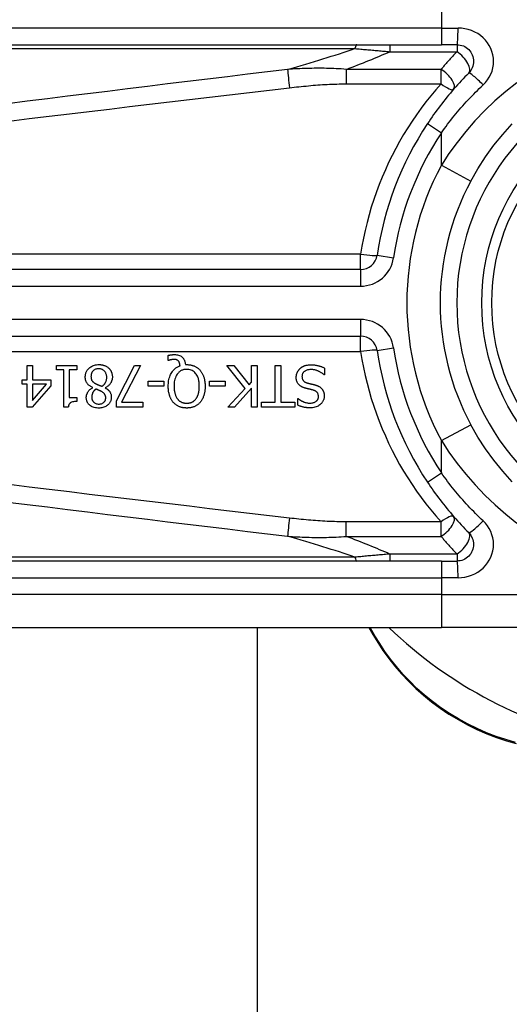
# Model space of a CAD drawing. Header units: inches. Extents: x 15 to 513, y 46 to 241.
# Tile 25 of 198: x 16.056 to 16.635, y 146.29 to 147.453. Entities that reach past the tile are written whole.
import ezdxf

# ---------------------------------------------------------------- set-up
doc = ezdxf.new("R2010")
doc.units = ezdxf.units.IN
doc.header["$MEASUREMENT"] = 0
doc.layers.add('Visible Edges(ANSI)', color=7, linetype='Continuous', lineweight=25)
doc.layers.add('Visible Tangent Edges(ANSI)', color=7, linetype='Continuous', lineweight=25)

msp = doc.modelspace()

# ---------------------------------------------------------------- linework, layer by layer
at = {"layer": 'Visible Edges(ANSI)'}
for p, q in [((15.9054, 147.4239), (16.5544, 147.4239)), ((16.5729, 147.4239), (16.5544, 147.4239)), ((16.4589, 147.1582), (15.8069, 147.1582)), ((15.8069, 147.0795), (16.4589, 147.0795)), ((16.2314, 147.0509), (16.2314, 147.0568)), ((16.2323, 147.0509), (16.2314, 147.0509)), ((16.0646, 147.0448), (16.071, 147.0448)), ((16.0646, 147.0279), (16.0646, 147.0448)), ((16.071, 147.0448), (16.071, 147.0279)), ((16.0995, 147.0398), (16.0995, 147.0448)), ((16.0995, 147.0448), (16.1235, 147.0448)), ((16.1082, 147.0398), (16.0995, 147.0398)), ((16.1082, 146.9954), (16.1082, 147.0398)), ((16.1145, 147.0398), (16.1145, 147.0068)), ((16.1235, 147.0398), (16.1145, 147.0398)), ((16.1235, 147.0448), (16.1235, 147.0398)), ((16.1703, 147.0029), (16.1916, 147.0448)), ((16.1986, 147.0448), (16.1761, 147.0013)), ((16.1916, 147.0448), (16.1986, 147.0448)), ((16.2518, 147.0458), (16.2533, 147.0458)), ((16.3223, 147.0175), (16.3007, 147.0448)), ((16.3007, 147.0448), (16.3092, 147.0448)), ((16.3092, 147.0448), (16.3272, 147.0219)), ((16.3301, 147.0448), (16.3366, 147.0448)), ((16.3301, 147.0251), (16.3301, 147.0448)), ((16.3366, 147.0448), (16.3366, 146.9956)), ((16.3581, 147.0014), (16.3581, 147.0448)), ((16.3581, 147.0448), (16.3647, 147.0448)), ((16.3647, 147.0448), (16.3647, 147.0014)), ((16.4163, 147.0418), (16.4163, 147.0336)), ((16.0588, 147.0226), (16.0588, 147.0279)), ((16.0588, 147.0279), (16.0646, 147.0279)), ((16.071, 147.0279), (16.0927, 147.0279)), ((16.0927, 147.0279), (16.0927, 147.0209)), ((16.2077, 147.0203), (16.2077, 147.0262)), ((16.2077, 147.0262), (16.2264, 147.0262)), ((16.2264, 147.0262), (16.2264, 147.0203)), ((16.2802, 147.0203), (16.2802, 147.0262)), ((16.2802, 147.0262), (16.2988, 147.0262)), ((16.2988, 147.0262), (16.2988, 147.0203)), ((16.4163, 147.0336), (16.4158, 147.0336)), ((16.0646, 147.0226), (16.0588, 147.0226)), ((16.0646, 146.9956), (16.0646, 147.0226)), ((16.0927, 147.0209), (16.0707, 146.9956)), ((16.071, 147.0226), (16.071, 147.0033)), ((16.071, 147.0033), (16.0875, 147.0226)), ((16.0875, 147.0226), (16.071, 147.0226)), ((16.1421, 147.0186), (16.1421, 147.0188)), ((16.1571, 147.0185), (16.1571, 147.0183)), ((16.2264, 147.0203), (16.2077, 147.0203)), ((16.2988, 147.0203), (16.2802, 147.0203)), ((16.3019, 146.9956), (16.3223, 147.0175)), ((16.3301, 147.0182), (16.3099, 146.9956)), ((16.3272, 147.0219), (16.3301, 147.0251)), ((16.3301, 146.9956), (16.3301, 147.0182)), ((16.1145, 147.0068), (16.1235, 147.0068)), ((16.1235, 147.0068), (16.1235, 147.0023)), ((16.1703, 146.9956), (16.1703, 147.0029)), ((16.3847, 146.9979), (16.3847, 147.0057)), ((16.3847, 147.0057), (16.3852, 147.0057)), ((16.0707, 146.9956), (16.0646, 146.9956)), ((16.1133, 146.9954), (16.1082, 146.9954)), ((16.2015, 146.9956), (16.1703, 146.9956)), ((16.1761, 147.0013), (16.2015, 147.0013)), ((16.2015, 147.0013), (16.2015, 146.9956)), ((16.3099, 146.9956), (16.3019, 146.9956)), ((16.3366, 146.9956), (16.3301, 146.9956)), ((16.3416, 146.9956), (16.3416, 147.0014)), ((16.3416, 147.0014), (16.3581, 147.0014)), ((16.3812, 146.9956), (16.3416, 146.9956)), ((16.3647, 147.0014), (16.3812, 147.0014)), ((16.3812, 147.0014), (16.3812, 146.9956)), ((16.5544, 146.8137), (15.9054, 146.8137)), ((16.5544, 146.8137), (16.5729, 146.8137)), ((15.9054, 146.735), (16.5544, 146.735)), ((16.3366, 146.735), (16.3366, 133.1738)), ((16.4688, 146.735), (16.4734, 146.727)), ((16.7917, 146.735), (16.5544, 146.735))]:
    msp.add_line(p, q, dxfattribs=at)
at = {"layer": 'Visible Edges(ANSI)', "flags": 128}
for points in [[(16.5729, 147.4239), (16.5748, 147.4238), (16.5767, 147.4235), (16.5786, 147.4231), (16.5804, 147.4224), (16.5821, 147.4216), (16.5838, 147.4206), (16.5853, 147.4195), (16.5868, 147.4182), (16.588, 147.4168), (16.5892, 147.4152), (16.5902, 147.4136), (16.591, 147.4118), (16.5917, 147.41), (16.5922, 147.4081), (16.5924, 147.4062), (16.5925, 147.4043), (16.5925, 147.4023), (16.5922, 147.4004), (16.5917, 147.3985), (16.591, 147.3967), (16.5902, 147.395), (16.5892, 147.3933), (16.5881, 147.3918), (16.5868, 147.3903)], [(16.5868, 147.3903), (16.5845, 147.3881), (16.5823, 147.3858), (16.5801, 147.3835), (16.5779, 147.3811), (16.5757, 147.3788), (16.5735, 147.3764), (16.5714, 147.374), (16.5693, 147.3716), (16.5671, 147.3692), (16.5651, 147.3667), (16.563, 147.3643), (16.5609, 147.3618), (16.5589, 147.3593), (16.5569, 147.3567), (16.5549, 147.3542), (16.5529, 147.3516), (16.551, 147.3491), (16.5491, 147.3465), (16.5472, 147.3439), (16.5453, 147.3413), (16.5434, 147.3386), (16.5416, 147.336), (16.5398, 147.3333), (16.538, 147.3307)], [(16.5891, 147.2628), (16.5974, 147.2774), (16.6065, 147.2914), (16.6164, 147.305), (16.6269, 147.3179), (16.6381, 147.3302)], [(16.2314, 147.0568), (16.2318, 147.0569), (16.2322, 147.057), (16.2326, 147.0571), (16.233, 147.0572), (16.2333, 147.0572), (16.2337, 147.0573), (16.234, 147.0573), (16.2344, 147.0574), (16.2347, 147.0574), (16.235, 147.0575), (16.2353, 147.0575), (16.2356, 147.0576), (16.2359, 147.0576), (16.2362, 147.0576), (16.2364, 147.0576), (16.2367, 147.0577), (16.237, 147.0577), (16.2373, 147.0577), (16.2376, 147.0577), (16.2379, 147.0577), (16.2382, 147.0577), (16.2385, 147.0577), (16.2388, 147.0577), (16.2391, 147.0577)], [(16.238, 147.052), (16.2378, 147.052), (16.2376, 147.052), (16.2375, 147.052), (16.2373, 147.052), (16.2371, 147.052), (16.2369, 147.052), (16.2368, 147.052), (16.2366, 147.0519), (16.2364, 147.0519), (16.2363, 147.0519), (16.2361, 147.0519), (16.2359, 147.0518), (16.2357, 147.0518), (16.2356, 147.0518), (16.2354, 147.0517), (16.2352, 147.0517), (16.2351, 147.0517), (16.2349, 147.0516), (16.2347, 147.0516), (16.2343, 147.0515), (16.2338, 147.0514), (16.2333, 147.0512), (16.2327, 147.0511), (16.2323, 147.0509)], [(16.2436, 147.05), (16.2435, 147.0502), (16.2433, 147.0504), (16.2432, 147.0505), (16.243, 147.0507), (16.2428, 147.0508), (16.2426, 147.051), (16.2424, 147.0511), (16.2422, 147.0512), (16.242, 147.0513), (16.2418, 147.0514), (16.2416, 147.0515), (16.2414, 147.0516), (16.2412, 147.0517), (16.2409, 147.0517), (16.2407, 147.0518), (16.2404, 147.0519), (16.2401, 147.0519), (16.2398, 147.0519), (16.2395, 147.052), (16.2392, 147.052), (16.2389, 147.052), (16.2386, 147.052), (16.2383, 147.052), (16.238, 147.052)], [(16.2391, 147.0577), (16.2402, 147.0577), (16.2414, 147.0576), (16.2425, 147.0574), (16.2437, 147.0571), (16.2448, 147.0567), (16.2458, 147.0562), (16.2466, 147.0557), (16.2474, 147.0552), (16.248, 147.0547), (16.2485, 147.0542), (16.2489, 147.0537), (16.2494, 147.0532), (16.2497, 147.0527), (16.2501, 147.0522), (16.2504, 147.0516), (16.2507, 147.051), (16.2509, 147.0504), (16.2511, 147.0497), (16.2513, 147.0491), (16.2515, 147.0484), (16.2516, 147.0478), (16.2517, 147.0471), (16.2518, 147.0465), (16.2518, 147.0458)], [(16.2455, 147.0444), (16.2455, 147.0446), (16.2455, 147.0448), (16.2454, 147.045), (16.2454, 147.0452), (16.2454, 147.0454), (16.2454, 147.0457), (16.2453, 147.0459), (16.2453, 147.0461), (16.2453, 147.0463), (16.2452, 147.0465), (16.2452, 147.0467), (16.2451, 147.0469), (16.2451, 147.0471), (16.245, 147.0473), (16.245, 147.0475), (16.2449, 147.0477), (16.2448, 147.0479), (16.2447, 147.0481), (16.2446, 147.0484), (16.2445, 147.0488), (16.2443, 147.0491), (16.2441, 147.0494), (16.2439, 147.0497), (16.2436, 147.05)], [(16.1334, 147.0311), (16.1334, 147.0319), (16.1335, 147.0328), (16.1336, 147.0336), (16.1337, 147.0345), (16.134, 147.0353), (16.1342, 147.0361), (16.1345, 147.0369), (16.1349, 147.0377), (16.1353, 147.0384), (16.1358, 147.0392), (16.1363, 147.0399), (16.1369, 147.0405), (16.1375, 147.0411), (16.1381, 147.0418), (16.1389, 147.0424), (16.1398, 147.0431), (16.1408, 147.0437), (16.1418, 147.0443), (16.143, 147.0448), (16.1443, 147.0452), (16.1455, 147.0455), (16.1468, 147.0457), (16.1481, 147.0459), (16.1494, 147.0459)], [(16.1493, 147.041), (16.1485, 147.041), (16.1478, 147.0409), (16.147, 147.0408), (16.1462, 147.0406), (16.1455, 147.0403), (16.1448, 147.04), (16.1442, 147.0397), (16.1436, 147.0393), (16.1431, 147.0389), (16.1427, 147.0386), (16.1423, 147.0382), (16.142, 147.0378), (16.1417, 147.0373), (16.1414, 147.0369), (16.1411, 147.0364), (16.1409, 147.0359), (16.1407, 147.0354), (16.1406, 147.0349), (16.1404, 147.0344), (16.1403, 147.0339), (16.1402, 147.0333), (16.1402, 147.0328), (16.1402, 147.0322), (16.1401, 147.0317)], [(16.1588, 147.0307), (16.1588, 147.0315), (16.1587, 147.0323), (16.1586, 147.033), (16.1584, 147.0338), (16.1582, 147.0346), (16.1579, 147.0353), (16.1576, 147.036), (16.1572, 147.0366), (16.1568, 147.0372), (16.1564, 147.0377), (16.156, 147.0382), (16.1556, 147.0386), (16.1552, 147.039), (16.1547, 147.0393), (16.1542, 147.0396), (16.1538, 147.0399), (16.1532, 147.0402), (16.1527, 147.0404), (16.1522, 147.0406), (16.1516, 147.0407), (16.151, 147.0409), (16.1505, 147.0409), (16.1499, 147.041), (16.1493, 147.041)], [(16.1494, 147.0459), (16.1498, 147.0459), (16.1503, 147.0459), (16.1507, 147.0459), (16.1512, 147.0458), (16.1516, 147.0458), (16.152, 147.0457), (16.1525, 147.0457), (16.1529, 147.0456), (16.1533, 147.0455), (16.1538, 147.0455), (16.1542, 147.0454), (16.1546, 147.0453), (16.155, 147.0451), (16.1554, 147.045), (16.1559, 147.0449), (16.1563, 147.0447), (16.1568, 147.0445), (16.1573, 147.0443), (16.158, 147.044), (16.1586, 147.0436), (16.1593, 147.0432), (16.16, 147.0427), (16.1606, 147.0422), (16.1612, 147.0417)], [(16.1612, 147.0417), (16.1615, 147.0414), (16.1618, 147.0411), (16.1621, 147.0408), (16.1623, 147.0405), (16.1626, 147.0401), (16.1628, 147.0398), (16.163, 147.0395), (16.1633, 147.0391), (16.1635, 147.0388), (16.1637, 147.0384), (16.1639, 147.0381), (16.164, 147.0377), (16.1642, 147.0373), (16.1644, 147.0369), (16.1646, 147.0364), (16.1647, 147.036), (16.1649, 147.0354), (16.165, 147.0349), (16.1651, 147.0343), (16.1652, 147.0337), (16.1653, 147.033), (16.1654, 147.0324), (16.1654, 147.0318), (16.1654, 147.0312)], [(16.2316, 147.0202), (16.2316, 147.0218), (16.2317, 147.0234), (16.2318, 147.025), (16.232, 147.0266), (16.2323, 147.0282), (16.2327, 147.0298), (16.2332, 147.0313), (16.2337, 147.0328), (16.2343, 147.0342), (16.235, 147.0355), (16.2357, 147.0366), (16.2364, 147.0377), (16.2371, 147.0386), (16.2377, 147.0393), (16.2384, 147.04), (16.2391, 147.0407), (16.2398, 147.0413), (16.2405, 147.0419), (16.2413, 147.0424), (16.2421, 147.0429), (16.2429, 147.0433), (16.2438, 147.0437), (16.2446, 147.0441), (16.2455, 147.0444)], [(16.2533, 147.0402), (16.2524, 147.0402), (16.2516, 147.0402), (16.2508, 147.04), (16.25, 147.0399), (16.2492, 147.0397), (16.2484, 147.0394), (16.2476, 147.0391), (16.2468, 147.0388), (16.2461, 147.0384), (16.2454, 147.0379), (16.2447, 147.0374), (16.2441, 147.0369), (16.2435, 147.0363), (16.2428, 147.0355), (16.2421, 147.0346), (16.2413, 147.0334), (16.2406, 147.032), (16.2399, 147.0304), (16.2394, 147.0288), (16.239, 147.0271), (16.2387, 147.0254), (16.2385, 147.0237), (16.2384, 147.0219), (16.2384, 147.0202)], [(16.2533, 147.0458), (16.2541, 147.0458), (16.2548, 147.0458), (16.2556, 147.0457), (16.2563, 147.0457), (16.257, 147.0456), (16.2577, 147.0455), (16.2585, 147.0453), (16.2592, 147.0452), (16.2599, 147.045), (16.2606, 147.0448), (16.2613, 147.0445), (16.262, 147.0443), (16.2627, 147.044), (16.2634, 147.0436), (16.264, 147.0433), (16.2647, 147.0429), (16.2653, 147.0425), (16.2659, 147.0421), (16.2665, 147.0417), (16.2671, 147.0412), (16.2676, 147.0407), (16.2682, 147.0402), (16.2687, 147.0397), (16.2692, 147.0391)], [(16.2682, 147.0202), (16.2682, 147.0212), (16.2682, 147.0223), (16.2681, 147.0233), (16.268, 147.0243), (16.2679, 147.0253), (16.2678, 147.0264), (16.2676, 147.0274), (16.2673, 147.0284), (16.2671, 147.0294), (16.2667, 147.0303), (16.2664, 147.0313), (16.2659, 147.0323), (16.2653, 147.0334), (16.2647, 147.0344), (16.2639, 147.0354), (16.263, 147.0364), (16.262, 147.0373), (16.2609, 147.0381), (16.2598, 147.0388), (16.2586, 147.0393), (16.2573, 147.0397), (16.256, 147.04), (16.2546, 147.0402), (16.2533, 147.0402)], [(16.2692, 147.0391), (16.2697, 147.0385), (16.2702, 147.0379), (16.2706, 147.0373), (16.271, 147.0366), (16.2714, 147.036), (16.2718, 147.0353), (16.2721, 147.0346), (16.2725, 147.0339), (16.2728, 147.0332), (16.2731, 147.0325), (16.2733, 147.0318), (16.2736, 147.031), (16.2738, 147.0302), (16.274, 147.0294), (16.2742, 147.0286), (16.2744, 147.0278), (16.2745, 147.0269), (16.2747, 147.026), (16.2748, 147.0251), (16.2749, 147.0242), (16.275, 147.0232), (16.275, 147.0223), (16.2751, 147.0212), (16.2751, 147.0202)], [(16.3828, 147.0307), (16.3828, 147.0312), (16.3829, 147.0317), (16.3829, 147.0322), (16.383, 147.0327), (16.383, 147.0332), (16.3831, 147.0336), (16.3832, 147.0341), (16.3833, 147.0346), (16.3835, 147.035), (16.3836, 147.0355), (16.3838, 147.036), (16.384, 147.0364), (16.3842, 147.0369), (16.3844, 147.0373), (16.3846, 147.0377), (16.3849, 147.0382), (16.3851, 147.0386), (16.3854, 147.039), (16.3857, 147.0394), (16.386, 147.0398), (16.3863, 147.0401), (16.3866, 147.0405), (16.3869, 147.0409), (16.3873, 147.0412)], [(16.3873, 147.0412), (16.3876, 147.0415), (16.3879, 147.0417), (16.3882, 147.042), (16.3885, 147.0422), (16.3888, 147.0424), (16.3892, 147.0427), (16.3895, 147.0429), (16.3898, 147.0431), (16.3902, 147.0433), (16.3905, 147.0435), (16.3909, 147.0437), (16.3912, 147.0439), (16.3916, 147.044), (16.3919, 147.0442), (16.3923, 147.0444), (16.3927, 147.0445), (16.3931, 147.0447), (16.3937, 147.0449), (16.3944, 147.0451), (16.3952, 147.0452), (16.3962, 147.0454), (16.3974, 147.0455), (16.3987, 147.0456), (16.4001, 147.0457)], [(16.4006, 147.04), (16.3997, 147.04), (16.3988, 147.0399), (16.3979, 147.0398), (16.397, 147.0397), (16.3961, 147.0395), (16.3953, 147.0393), (16.3945, 147.039), (16.3938, 147.0386), (16.3932, 147.0383), (16.3927, 147.0379), (16.3922, 147.0376), (16.3918, 147.0372), (16.3915, 147.0369), (16.3912, 147.0365), (16.3909, 147.0361), (16.3906, 147.0357), (16.3904, 147.0352), (16.3902, 147.0348), (16.39, 147.0343), (16.3899, 147.0338), (16.3898, 147.0333), (16.3897, 147.0328), (16.3897, 147.0323), (16.3896, 147.0318)], [(16.4001, 147.0457), (16.4008, 147.0457), (16.4015, 147.0456), (16.4022, 147.0456), (16.4029, 147.0456), (16.4036, 147.0455), (16.4044, 147.0455), (16.4051, 147.0454), (16.4058, 147.0453), (16.4065, 147.0452), (16.4072, 147.045), (16.4079, 147.0449), (16.4085, 147.0447), (16.4092, 147.0445), (16.4099, 147.0443), (16.4105, 147.0441), (16.4112, 147.0439), (16.4118, 147.0437), (16.4125, 147.0435), (16.4131, 147.0432), (16.4138, 147.0429), (16.4144, 147.0427), (16.415, 147.0424), (16.4157, 147.0421), (16.4163, 147.0418)], [(16.4158, 147.0336), (16.4153, 147.034), (16.4149, 147.0345), (16.4144, 147.0349), (16.4139, 147.0353), (16.4134, 147.0356), (16.4128, 147.036), (16.4123, 147.0363), (16.4118, 147.0367), (16.4112, 147.037), (16.4107, 147.0373), (16.4101, 147.0376), (16.4095, 147.0379), (16.409, 147.0381), (16.4084, 147.0384), (16.4077, 147.0386), (16.4071, 147.0388), (16.4064, 147.0391), (16.4056, 147.0393), (16.4049, 147.0395), (16.4041, 147.0397), (16.4032, 147.0398), (16.4024, 147.0399), (16.4015, 147.04), (16.4006, 147.04)], [(16.1421, 147.0188), (16.1414, 147.0191), (16.1407, 147.0195), (16.14, 147.0199), (16.1394, 147.0203), (16.1387, 147.0207), (16.1381, 147.0211), (16.1375, 147.0216), (16.1369, 147.0221), (16.1364, 147.0227), (16.1359, 147.0232), (16.1355, 147.0238), (16.1351, 147.0243), (16.1348, 147.0249), (16.1345, 147.0254), (16.1343, 147.026), (16.1341, 147.0265), (16.1339, 147.0271), (16.1337, 147.0276), (16.1336, 147.0282), (16.1335, 147.0288), (16.1335, 147.0293), (16.1334, 147.0299), (16.1334, 147.0305), (16.1334, 147.0311)], [(16.1401, 147.0317), (16.1402, 147.0312), (16.1402, 147.0306), (16.1402, 147.0301), (16.1403, 147.0296), (16.1404, 147.029), (16.1406, 147.0285), (16.1407, 147.028), (16.1409, 147.0276), (16.1412, 147.0272), (16.1414, 147.0268), (16.1416, 147.0265), (16.1419, 147.0262), (16.1421, 147.0259), (16.1424, 147.0256), (16.1427, 147.0254), (16.143, 147.0251), (16.1434, 147.0249), (16.1437, 147.0246), (16.1441, 147.0244), (16.1444, 147.0241), (16.1448, 147.0239), (16.1452, 147.0237), (16.1455, 147.0235), (16.1459, 147.0232)], [(16.1531, 147.0202), (16.1535, 147.0204), (16.1539, 147.0207), (16.1542, 147.0209), (16.1545, 147.0212), (16.1548, 147.0215), (16.1551, 147.0218), (16.1554, 147.0221), (16.1557, 147.0224), (16.156, 147.0227), (16.1563, 147.023), (16.1565, 147.0234), (16.1568, 147.0237), (16.157, 147.0241), (16.1573, 147.0246), (16.1575, 147.025), (16.1578, 147.0255), (16.158, 147.0261), (16.1582, 147.0267), (16.1584, 147.0274), (16.1585, 147.028), (16.1586, 147.0287), (16.1587, 147.0294), (16.1588, 147.03), (16.1588, 147.0307)], [(16.1654, 147.0312), (16.1654, 147.0306), (16.1654, 147.0301), (16.1653, 147.0296), (16.1653, 147.0291), (16.1652, 147.0285), (16.1651, 147.028), (16.1649, 147.0275), (16.1648, 147.027), (16.1646, 147.0265), (16.1644, 147.026), (16.1642, 147.0255), (16.1639, 147.0249), (16.1636, 147.0244), (16.1633, 147.0238), (16.1629, 147.0232), (16.1624, 147.0226), (16.1619, 147.022), (16.1613, 147.0214), (16.1607, 147.0208), (16.16, 147.0203), (16.1593, 147.0198), (16.1586, 147.0193), (16.1579, 147.0189), (16.1571, 147.0185)], [(16.3926, 147.0183), (16.3921, 147.0185), (16.3915, 147.0187), (16.391, 147.0189), (16.3905, 147.0191), (16.39, 147.0193), (16.3895, 147.0196), (16.389, 147.0198), (16.3885, 147.0201), (16.3881, 147.0204), (16.3876, 147.0207), (16.3872, 147.021), (16.3867, 147.0214), (16.3862, 147.0218), (16.3857, 147.0224), (16.3852, 147.023), (16.3847, 147.0237), (16.3843, 147.0244), (16.3839, 147.0253), (16.3835, 147.0262), (16.3833, 147.027), (16.3831, 147.028), (16.3829, 147.0289), (16.3828, 147.0298), (16.3828, 147.0307)], [(16.3896, 147.0318), (16.3897, 147.0312), (16.3897, 147.0305), (16.3898, 147.0299), (16.3899, 147.0293), (16.3901, 147.0287), (16.3904, 147.0282), (16.3906, 147.0277), (16.3909, 147.0273), (16.3912, 147.0269), (16.3914, 147.0266), (16.3917, 147.0264), (16.3919, 147.0261), (16.3922, 147.0259), (16.3925, 147.0257), (16.3928, 147.0255), (16.3931, 147.0253), (16.3934, 147.0252), (16.3937, 147.025), (16.394, 147.0248), (16.3944, 147.0247), (16.3947, 147.0246), (16.395, 147.0245), (16.3954, 147.0243), (16.3957, 147.0242)], [(16.1346, 147.007), (16.1346, 147.0074), (16.1346, 147.0079), (16.1347, 147.0083), (16.1347, 147.0088), (16.1348, 147.0092), (16.1349, 147.0096), (16.135, 147.0101), (16.1352, 147.0105), (16.1353, 147.0109), (16.1355, 147.0114), (16.1357, 147.0118), (16.1359, 147.0123), (16.1361, 147.0128), (16.1365, 147.0134), (16.1368, 147.014), (16.1372, 147.0146), (16.1377, 147.0152), (16.1382, 147.0158), (16.1388, 147.0163), (16.1394, 147.0168), (16.14, 147.0173), (16.1407, 147.0178), (16.1414, 147.0182), (16.1421, 147.0186)], [(16.146, 147.0169), (16.1457, 147.0167), (16.1455, 147.0165), (16.1453, 147.0164), (16.1451, 147.0162), (16.1449, 147.016), (16.1446, 147.0158), (16.1444, 147.0156), (16.1442, 147.0154), (16.144, 147.0152), (16.1438, 147.015), (16.1436, 147.0147), (16.1434, 147.0145), (16.1433, 147.0143), (16.1431, 147.0141), (16.1429, 147.0138), (16.1427, 147.0136), (16.1426, 147.0134), (16.1424, 147.013), (16.1421, 147.0124), (16.1418, 147.0116), (16.1415, 147.0106), (16.1412, 147.0094), (16.1411, 147.0082), (16.1411, 147.0071)], [(16.1459, 147.0232), (16.1461, 147.0232), (16.1462, 147.0231), (16.1464, 147.023), (16.1466, 147.0229), (16.1468, 147.0228), (16.1469, 147.0227), (16.1471, 147.0226), (16.1473, 147.0225), (16.1476, 147.0224), (16.1478, 147.0223), (16.148, 147.0222), (16.1483, 147.0221), (16.1486, 147.022), (16.1489, 147.0219), (16.1492, 147.0218), (16.1495, 147.0216), (16.1499, 147.0215), (16.1503, 147.0213), (16.1507, 147.0212), (16.1511, 147.021), (16.1516, 147.0208), (16.1521, 147.0206), (16.1526, 147.0204), (16.1531, 147.0202)], [(16.1529, 147.0138), (16.1528, 147.0139), (16.1526, 147.014), (16.1524, 147.0141), (16.1522, 147.0142), (16.152, 147.0143), (16.1518, 147.0144), (16.1515, 147.0146), (16.1513, 147.0147), (16.151, 147.0148), (16.1507, 147.015), (16.1504, 147.0151), (16.1501, 147.0152), (16.1498, 147.0154), (16.1495, 147.0155), (16.1491, 147.0157), (16.1488, 147.0158), (16.1484, 147.016), (16.1481, 147.0161), (16.1477, 147.0163), (16.1474, 147.0164), (16.147, 147.0165), (16.1467, 147.0167), (16.1463, 147.0168), (16.146, 147.0169)], [(16.1571, 147.0183), (16.1575, 147.0181), (16.1579, 147.0178), (16.1583, 147.0175), (16.1587, 147.0173), (16.1591, 147.017), (16.1595, 147.0167), (16.1599, 147.0164), (16.1603, 147.0161), (16.1606, 147.0157), (16.161, 147.0154), (16.1613, 147.0151), (16.1617, 147.0147), (16.162, 147.0143), (16.1623, 147.014), (16.1626, 147.0135), (16.1629, 147.013), (16.1632, 147.0125), (16.1634, 147.0119), (16.1637, 147.0112), (16.1639, 147.0105), (16.1641, 147.0097), (16.1642, 147.0089), (16.1642, 147.0082), (16.1642, 147.0074)], [(16.2375, 147.0012), (16.237, 147.0018), (16.2366, 147.0024), (16.2361, 147.0029), (16.2357, 147.0035), (16.2354, 147.0042), (16.235, 147.0048), (16.2347, 147.0054), (16.2344, 147.0061), (16.2341, 147.0067), (16.2338, 147.0074), (16.2335, 147.0081), (16.2333, 147.0088), (16.233, 147.0095), (16.2328, 147.0103), (16.2326, 147.0111), (16.2324, 147.0119), (16.2322, 147.0128), (16.232, 147.0137), (16.2319, 147.0147), (16.2318, 147.0157), (16.2317, 147.0168), (16.2316, 147.0179), (16.2316, 147.019), (16.2316, 147.0202)], [(16.2384, 147.0202), (16.2384, 147.0197), (16.2384, 147.0191), (16.2384, 147.0186), (16.2384, 147.018), (16.2385, 147.0174), (16.2385, 147.0169), (16.2386, 147.0163), (16.2386, 147.0158), (16.2387, 147.0152), (16.2388, 147.0147), (16.2389, 147.0141), (16.239, 147.0136), (16.2391, 147.013), (16.2392, 147.0125), (16.2393, 147.012), (16.2395, 147.0114), (16.2396, 147.0108), (16.2399, 147.0102), (16.2401, 147.0094), (16.2405, 147.0086), (16.2408, 147.0078), (16.2413, 147.007), (16.2418, 147.0061), (16.2424, 147.0053)], [(16.2642, 147.0053), (16.2645, 147.0057), (16.2648, 147.0061), (16.2651, 147.0065), (16.2653, 147.007), (16.2656, 147.0074), (16.2658, 147.0079), (16.266, 147.0083), (16.2662, 147.0088), (16.2664, 147.0092), (16.2666, 147.0097), (16.2668, 147.0102), (16.2669, 147.0107), (16.2671, 147.0112), (16.2672, 147.0118), (16.2674, 147.0124), (16.2676, 147.013), (16.2677, 147.0138), (16.2678, 147.0145), (16.2679, 147.0153), (16.268, 147.0162), (16.2681, 147.0171), (16.2682, 147.0181), (16.2682, 147.0191), (16.2682, 147.0202)], [(16.2751, 147.0202), (16.2751, 147.0194), (16.275, 147.0186), (16.275, 147.0178), (16.275, 147.017), (16.2749, 147.0162), (16.2748, 147.0154), (16.2747, 147.0146), (16.2746, 147.0138), (16.2745, 147.013), (16.2743, 147.0122), (16.2741, 147.0114), (16.2739, 147.0107), (16.2737, 147.0099), (16.2735, 147.0091), (16.2732, 147.0084), (16.2729, 147.0076), (16.2726, 147.0068), (16.2722, 147.006), (16.2718, 147.0052), (16.2714, 147.0044), (16.2709, 147.0036), (16.2703, 147.0028), (16.2698, 147.002), (16.2692, 147.0012)], [(16.4027, 147.0157), (16.4022, 147.0159), (16.4018, 147.016), (16.4013, 147.0161), (16.4009, 147.0162), (16.4004, 147.0163), (16.4, 147.0164), (16.3995, 147.0165), (16.3991, 147.0167), (16.3987, 147.0168), (16.3982, 147.0169), (16.3978, 147.017), (16.3974, 147.0171), (16.397, 147.0172), (16.3966, 147.0173), (16.3962, 147.0174), (16.3957, 147.0175), (16.3953, 147.0176), (16.3949, 147.0177), (16.3945, 147.0178), (16.3941, 147.0179), (16.3937, 147.018), (16.3934, 147.0181), (16.393, 147.0182), (16.3926, 147.0183)], [(16.3957, 147.0242), (16.3961, 147.0241), (16.3964, 147.024), (16.3967, 147.024), (16.3971, 147.0239), (16.3974, 147.0238), (16.3976, 147.0237), (16.3979, 147.0236), (16.3982, 147.0236), (16.3985, 147.0235), (16.3988, 147.0234), (16.3991, 147.0234), (16.3994, 147.0233), (16.3997, 147.0232), (16.4, 147.0231), (16.4003, 147.0231), (16.4007, 147.023), (16.401, 147.0229), (16.4015, 147.0228), (16.4019, 147.0227), (16.4024, 147.0226), (16.4029, 147.0224), (16.4034, 147.0223), (16.404, 147.0222), (16.4046, 147.022)], [(16.4091, 147.0081), (16.4091, 147.0087), (16.409, 147.0093), (16.4089, 147.0099), (16.4088, 147.0105), (16.4086, 147.011), (16.4084, 147.0116), (16.4082, 147.012), (16.4079, 147.0125), (16.4076, 147.0128), (16.4074, 147.0132), (16.4071, 147.0134), (16.4068, 147.0137), (16.4065, 147.0139), (16.4062, 147.0142), (16.4059, 147.0144), (16.4055, 147.0146), (16.4052, 147.0148), (16.4049, 147.015), (16.4045, 147.0151), (16.4042, 147.0153), (16.4038, 147.0154), (16.4034, 147.0155), (16.4031, 147.0156), (16.4027, 147.0157)], [(16.4046, 147.022), (16.4049, 147.0219), (16.4052, 147.0218), (16.4055, 147.0218), (16.4057, 147.0217), (16.406, 147.0216), (16.4063, 147.0215), (16.4066, 147.0214), (16.4069, 147.0213), (16.4072, 147.0212), (16.4074, 147.0211), (16.4077, 147.021), (16.408, 147.0209), (16.4083, 147.0207), (16.4085, 147.0206), (16.4088, 147.0205), (16.4091, 147.0204), (16.4094, 147.0202), (16.4097, 147.02), (16.4101, 147.0198), (16.4106, 147.0195), (16.4111, 147.0191), (16.4116, 147.0187), (16.4122, 147.0182), (16.4127, 147.0177)], [(16.4127, 147.0177), (16.4129, 147.0174), (16.4131, 147.0172), (16.4133, 147.017), (16.4135, 147.0167), (16.4137, 147.0165), (16.4138, 147.0163), (16.414, 147.016), (16.4142, 147.0158), (16.4143, 147.0155), (16.4144, 147.0152), (16.4146, 147.015), (16.4147, 147.0147), (16.4148, 147.0144), (16.415, 147.0142), (16.4151, 147.0139), (16.4152, 147.0136), (16.4153, 147.0132), (16.4154, 147.0128), (16.4156, 147.0123), (16.4157, 147.0117), (16.4158, 147.0111), (16.4159, 147.0104), (16.4159, 147.0096), (16.4159, 147.0088)], [(16.1494, 146.9945), (16.1481, 146.9945), (16.1467, 146.9946), (16.1454, 146.9948), (16.1441, 146.9951), (16.1429, 146.9955), (16.1417, 146.996), (16.1406, 146.9965), (16.1397, 146.9971), (16.139, 146.9977), (16.1384, 146.9982), (16.1378, 146.9987), (16.1374, 146.9992), (16.1369, 146.9998), (16.1365, 147.0003), (16.1362, 147.0009), (16.1358, 147.0015), (16.1355, 147.0022), (16.1353, 147.0028), (16.1351, 147.0035), (16.1349, 147.0042), (16.1348, 147.0049), (16.1347, 147.0056), (16.1346, 147.0063), (16.1346, 147.007)], [(16.1411, 147.0071), (16.1411, 147.0067), (16.1411, 147.0063), (16.1411, 147.0059), (16.1412, 147.0055), (16.1413, 147.0051), (16.1414, 147.0047), (16.1415, 147.0044), (16.1416, 147.004), (16.1418, 147.0036), (16.142, 147.0033), (16.1422, 147.0029), (16.1424, 147.0026), (16.1426, 147.0023), (16.1429, 147.002), (16.1431, 147.0017), (16.1434, 147.0014), (16.1438, 147.001), (16.1444, 147.0006), (16.145, 147.0003), (16.1458, 146.9999), (16.1467, 146.9996), (16.1476, 146.9994), (16.1485, 146.9993), (16.1494, 146.9993)], [(16.1642, 147.0074), (16.1642, 147.0067), (16.1642, 147.0059), (16.1641, 147.0052), (16.1639, 147.0045), (16.1637, 147.0038), (16.1635, 147.0031), (16.1632, 147.0024), (16.1629, 147.0017), (16.1625, 147.001), (16.1621, 147.0004), (16.1617, 146.9998), (16.1612, 146.9993), (16.1607, 146.9987), (16.1601, 146.9982), (16.1593, 146.9976), (16.1585, 146.997), (16.1576, 146.9964), (16.1566, 146.9959), (16.1554, 146.9954), (16.1543, 146.9951), (16.1531, 146.9948), (16.1519, 146.9946), (16.1506, 146.9945), (16.1494, 146.9945)], [(16.1494, 146.9993), (16.1502, 146.9993), (16.151, 146.9994), (16.1517, 146.9995), (16.1524, 146.9997), (16.1532, 147), (16.1538, 147.0003), (16.1544, 147.0006), (16.1549, 147.0009), (16.1553, 147.0013), (16.1556, 147.0016), (16.1559, 147.0019), (16.1562, 147.0022), (16.1564, 147.0025), (16.1566, 147.0028), (16.1568, 147.0032), (16.157, 147.0035), (16.1572, 147.0039), (16.1573, 147.0043), (16.1574, 147.0047), (16.1575, 147.0051), (16.1575, 147.0054), (16.1576, 147.0058), (16.1576, 147.0063), (16.1576, 147.0067)], [(16.1576, 147.0067), (16.1576, 147.0069), (16.1576, 147.0072), (16.1576, 147.0074), (16.1576, 147.0077), (16.1575, 147.008), (16.1575, 147.0082), (16.1574, 147.0085), (16.1574, 147.0087), (16.1573, 147.009), (16.1572, 147.0092), (16.1571, 147.0095), (16.157, 147.0097), (16.1569, 147.01), (16.1567, 147.0103), (16.1565, 147.0106), (16.1563, 147.011), (16.156, 147.0114), (16.1556, 147.0118), (16.1552, 147.0122), (16.1548, 147.0126), (16.1543, 147.0129), (16.1539, 147.0132), (16.1534, 147.0135), (16.1529, 147.0138)], [(16.2424, 147.0053), (16.2427, 147.0049), (16.2431, 147.0045), (16.2434, 147.0041), (16.2438, 147.0038), (16.2442, 147.0034), (16.2445, 147.0031), (16.245, 147.0028), (16.2454, 147.0025), (16.2458, 147.0022), (16.2463, 147.0019), (16.2467, 147.0017), (16.2472, 147.0014), (16.2477, 147.0012), (16.2482, 147.001), (16.2487, 147.0009), (16.2492, 147.0007), (16.2497, 147.0006), (16.2502, 147.0005), (16.2507, 147.0004), (16.2512, 147.0003), (16.2517, 147.0003), (16.2522, 147.0002), (16.2528, 147.0002), (16.2533, 147.0002)], [(16.2533, 147.0002), (16.2537, 147.0002), (16.2542, 147.0002), (16.2546, 147.0002), (16.2551, 147.0003), (16.2555, 147.0003), (16.2559, 147.0004), (16.2564, 147.0005), (16.2568, 147.0005), (16.2572, 147.0006), (16.2577, 147.0007), (16.2581, 147.0009), (16.2585, 147.001), (16.2589, 147.0012), (16.2593, 147.0013), (16.2598, 147.0016), (16.2603, 147.0018), (16.2608, 147.0021), (16.2613, 147.0024), (16.2618, 147.0028), (16.2623, 147.0033), (16.2628, 147.0038), (16.2633, 147.0042), (16.2638, 147.0048), (16.2642, 147.0053)], [(16.3852, 147.0057), (16.3856, 147.0054), (16.3859, 147.0051), (16.3863, 147.0048), (16.3867, 147.0045), (16.3871, 147.0042), (16.3875, 147.0039), (16.3879, 147.0037), (16.3884, 147.0034), (16.3888, 147.0032), (16.3892, 147.0029), (16.3896, 147.0027), (16.3901, 147.0025), (16.3905, 147.0023), (16.391, 147.0021), (16.3915, 147.0019), (16.392, 147.0016), (16.3927, 147.0014), (16.3935, 147.0011), (16.3943, 147.0009), (16.3952, 147.0007), (16.3961, 147.0006), (16.3971, 147.0004), (16.398, 147.0004), (16.3989, 147.0004)], [(16.3989, 147.0004), (16.3998, 147.0004), (16.4006, 147.0004), (16.4015, 147.0005), (16.4023, 147.0007), (16.4031, 147.0009), (16.404, 147.0012), (16.4047, 147.0015), (16.4054, 147.0019), (16.4059, 147.0022), (16.4064, 147.0026), (16.4068, 147.0029), (16.4072, 147.0032), (16.4075, 147.0036), (16.4077, 147.0039), (16.408, 147.0043), (16.4082, 147.0046), (16.4084, 147.005), (16.4086, 147.0055), (16.4088, 147.0059), (16.4089, 147.0063), (16.409, 147.0067), (16.4091, 147.0072), (16.4091, 147.0076), (16.4091, 147.0081)], [(16.4159, 147.0088), (16.4159, 147.008), (16.4158, 147.0072), (16.4157, 147.0064), (16.4156, 147.0056), (16.4154, 147.0048), (16.4151, 147.0041), (16.4148, 147.0033), (16.4144, 147.0026), (16.414, 147.0019), (16.4136, 147.0013), (16.4131, 147.0006), (16.4126, 147), (16.412, 146.9994), (16.4113, 146.9988), (16.4106, 146.9982), (16.4097, 146.9975), (16.4086, 146.9969), (16.4074, 146.9963), (16.4062, 146.9958), (16.4048, 146.9954), (16.4035, 146.9951), (16.4021, 146.9948), (16.4008, 146.9947), (16.3994, 146.9947)], [(16.1235, 147.0023), (16.1221, 147.0022), (16.1207, 147.0021), (16.1194, 147.002), (16.1182, 147.0017), (16.1171, 147.0013), (16.1162, 147.001), (16.1157, 147.0006), (16.1154, 147.0004), (16.1151, 147.0001), (16.1149, 146.9999), (16.1147, 146.9996), (16.1145, 146.9993), (16.1143, 146.999), (16.1141, 146.9987), (16.114, 146.9984), (16.1139, 146.9981), (16.1138, 146.9978), (16.1137, 146.9975), (16.1136, 146.9971), (16.1135, 146.9968), (16.1134, 146.9964), (16.1134, 146.9961), (16.1133, 146.9958), (16.1133, 146.9954)], [(16.2533, 146.9945), (16.2527, 146.9945), (16.2521, 146.9946), (16.2514, 146.9946), (16.2508, 146.9946), (16.2502, 146.9947), (16.2495, 146.9948), (16.2489, 146.9949), (16.2483, 146.995), (16.2477, 146.9952), (16.2471, 146.9953), (16.2465, 146.9955), (16.2459, 146.9957), (16.2453, 146.9959), (16.2447, 146.9961), (16.2441, 146.9964), (16.2434, 146.9967), (16.2427, 146.9971), (16.2419, 146.9975), (16.2411, 146.998), (16.2403, 146.9986), (16.2395, 146.9992), (16.2388, 146.9998), (16.2381, 147.0005), (16.2375, 147.0012)], [(16.2692, 147.0012), (16.2687, 147.0007), (16.2682, 147.0002), (16.2676, 146.9997), (16.2671, 146.9992), (16.2665, 146.9987), (16.2659, 146.9983), (16.2653, 146.9979), (16.2647, 146.9975), (16.2641, 146.9971), (16.2634, 146.9968), (16.2628, 146.9964), (16.2621, 146.9961), (16.2614, 146.9959), (16.2607, 146.9956), (16.26, 146.9954), (16.2593, 146.9952), (16.2585, 146.9951), (16.2578, 146.9949), (16.2571, 146.9948), (16.2563, 146.9947), (16.2556, 146.9946), (16.2548, 146.9946), (16.2541, 146.9945), (16.2533, 146.9945)], [(16.3994, 146.9947), (16.3988, 146.9947), (16.3982, 146.9947), (16.3977, 146.9947), (16.3971, 146.9948), (16.3965, 146.9948), (16.396, 146.9948), (16.3954, 146.9949), (16.3948, 146.995), (16.3943, 146.995), (16.3937, 146.9951), (16.3932, 146.9952), (16.3926, 146.9953), (16.392, 146.9954), (16.3915, 146.9955), (16.3909, 146.9957), (16.3903, 146.9958), (16.3897, 146.996), (16.389, 146.9962), (16.3883, 146.9964), (16.3877, 146.9966), (16.3869, 146.9969), (16.3862, 146.9972), (16.3855, 146.9975), (16.3847, 146.9979)], [(16.6382, 146.9075), (16.627, 146.9198), (16.6165, 146.9328), (16.6066, 146.9463), (16.5974, 146.9603), (16.5891, 146.9748)], [(16.538, 146.907), (16.5398, 146.9043), (16.5416, 146.9016), (16.5434, 146.899), (16.5453, 146.8964), (16.5472, 146.8937), (16.5491, 146.8911), (16.551, 146.8886), (16.5529, 146.886), (16.5549, 146.8834), (16.5569, 146.8809), (16.5589, 146.8784), (16.5609, 146.8759), (16.563, 146.8734), (16.5651, 146.8709), (16.5671, 146.8685), (16.5693, 146.866), (16.5714, 146.8636), (16.5735, 146.8612), (16.5757, 146.8589), (16.5779, 146.8565), (16.5801, 146.8542), (16.5823, 146.8519), (16.5845, 146.8496), (16.5868, 146.8473)], [(16.5868, 146.8473), (16.5881, 146.8459), (16.5892, 146.8443), (16.5902, 146.8427), (16.591, 146.8409), (16.5917, 146.8391), (16.5921, 146.8372), (16.5924, 146.8353), (16.5925, 146.8334), (16.5925, 146.8315), (16.5922, 146.8296), (16.5917, 146.8277), (16.591, 146.8259), (16.5902, 146.8241), (16.5892, 146.8224), (16.5881, 146.8209), (16.5868, 146.8195), (16.5854, 146.8182), (16.5838, 146.817), (16.5822, 146.816), (16.5804, 146.8152), (16.5786, 146.8145), (16.5767, 146.8141), (16.5748, 146.8138), (16.5729, 146.8137)], [(16.4734, 146.727), (16.4792, 146.7175), (16.4854, 146.708), (16.4922, 146.6987), (16.4995, 146.6895), (16.5072, 146.6805), (16.5154, 146.6718), (16.5241, 146.6633), (16.5333, 146.6551), (16.5429, 146.6473), (16.553, 146.6398), (16.5634, 146.6328), (16.5742, 146.6263), (16.5852, 146.6202), (16.5965, 146.6147), (16.608, 146.6097), (16.6196, 146.6052), (16.6313, 146.6014), (16.643, 146.5981)]]:
    msp.add_lwpolyline(points, dxfattribs=at)
at = {"layer": 'Visible Edges(ANSI)'}
msp.add_circle((16.8581, 147.1188), 0.2559, dxfattribs=at)
for centre, radius, start, end in [((16.8581, 147.1188), 0.3839, 146.5037, 171.5867), ((16.8581, 147.1188), 0.3051, 151.8328, 208.1672), ((16.4589, 147.1779), 0.0197, 270, 351.5867), ((16.4589, 147.0598), 0.0197, 8.4133, 90), ((16.8581, 147.1188), 0.3839, 188.4133, 213.4963), ((16.8581, 147.118), 0.5295, 226.3272, 258.3795)]:
    msp.add_arc(centre, radius, start, end, dxfattribs=at)
at = {"layer": 'Visible Tangent Edges(ANSI)'}
for p, q in [((16.5544, 147.4633), (16.5544, 147.4436)), ((16.5544, 147.4436), (15.9054, 147.4436)), ((16.5544, 147.4436), (16.5544, 147.4239)), ((16.5544, 147.4436), (16.5741, 147.4436)), ((16.4935, 147.4239), (16.4935, 147.4156)), ((16.5729, 147.4239), (16.5729, 147.4156)), ((15.903, 147.4193), (16.4522, 147.4193)), ((16.4935, 147.4156), (16.5729, 147.4156)), ((16.4419, 147.3947), (16.4419, 147.3776)), ((16.5541, 147.3947), (16.4419, 147.3947)), ((16.5541, 147.3776), (16.5541, 147.3947)), ((16.4419, 147.3776), (16.5541, 147.3776)), ((16.538, 147.3307), (16.5544, 147.3198)), ((16.5544, 147.2814), (16.5544, 147.3198)), ((16.5544, 147.2814), (16.5891, 147.2628)), ((16.4589, 147.1765), (15.8069, 147.1765)), ((16.4589, 147.1582), (16.4589, 147.1765)), ((16.4784, 147.175), (16.4979, 147.1721)), ((16.4589, 147.1582), (16.4589, 147.1385)), ((15.8069, 147.1385), (16.4589, 147.1385)), ((16.4589, 147.0991), (15.8069, 147.0991)), ((16.4589, 147.0991), (16.4589, 147.0795)), ((16.4589, 147.0612), (16.4589, 147.0795)), ((15.8069, 147.0612), (16.4589, 147.0612)), ((16.4784, 147.0627), (16.4979, 147.0655)), ((16.5544, 146.9562), (16.5891, 146.9748)), ((16.5544, 146.9178), (16.5544, 146.9562)), ((16.538, 146.907), (16.5544, 146.9178)), ((16.5541, 146.86), (16.4419, 146.86)), ((16.4419, 146.8429), (16.4419, 146.86)), ((16.5541, 146.8429), (16.5541, 146.86)), ((16.4419, 146.8429), (16.5541, 146.8429)), ((16.4522, 146.8183), (15.903, 146.8183)), ((16.4935, 146.822), (16.4935, 146.8137)), ((16.5729, 146.822), (16.4935, 146.822)), ((16.5729, 146.822), (16.5729, 146.8137)), ((16.5544, 146.8137), (16.5544, 146.794)), ((15.9054, 146.794), (16.5544, 146.794)), ((16.5741, 146.794), (16.5544, 146.794)), ((16.5544, 146.794), (16.5544, 146.7743)), ((16.5544, 146.7743), (15.9054, 146.7743)), ((16.5544, 146.7743), (16.8256, 146.7743)), ((16.5544, 146.7743), (16.5544, 146.735)), ((16.4758, 146.7255), (16.4703, 146.735))]:
    msp.add_line(p, q, dxfattribs=at)
at = {"layer": 'Visible Tangent Edges(ANSI)', "flags": 128}
for points in [[(16.6038, 147.3764), (16.6065, 147.3793), (16.609, 147.3824), (16.6111, 147.3857), (16.6129, 147.3892), (16.6143, 147.3928), (16.6153, 147.3966), (16.6159, 147.4004), (16.6161, 147.4043), (16.6159, 147.4081), (16.6152, 147.412), (16.6142, 147.4157), (16.6128, 147.4194), (16.611, 147.4229), (16.6089, 147.4262), (16.6065, 147.4293), (16.6037, 147.4321), (16.6007, 147.4347), (16.5974, 147.437), (16.5938, 147.4389), (16.5901, 147.4406), (16.5862, 147.4419), (16.5823, 147.4428), (16.5782, 147.4434), (16.5741, 147.4436)], [(16.4522, 147.4193), (16.4539, 147.4192), (16.4556, 147.419), (16.4573, 147.4189), (16.459, 147.4187), (16.4607, 147.4186), (16.4624, 147.4184), (16.4641, 147.4183), (16.4659, 147.4181), (16.4676, 147.418), (16.4693, 147.4178), (16.471, 147.4177), (16.4728, 147.4175), (16.4745, 147.4173), (16.4762, 147.4172), (16.4779, 147.417), (16.4797, 147.4169), (16.4814, 147.4167), (16.4831, 147.4166), (16.4848, 147.4164), (16.4866, 147.4162), (16.4883, 147.4161), (16.49, 147.4159), (16.4918, 147.4158), (16.4935, 147.4156)], [(16.5729, 147.4156), (16.5721, 147.4148), (16.5713, 147.4139), (16.5705, 147.4131), (16.5697, 147.4122), (16.5689, 147.4114), (16.5681, 147.4105), (16.5673, 147.4097), (16.5665, 147.4088), (16.5657, 147.4079), (16.5649, 147.4071), (16.5641, 147.4062), (16.5633, 147.4053), (16.5625, 147.4045), (16.5618, 147.4036), (16.561, 147.4027), (16.5602, 147.4018), (16.5594, 147.401), (16.5587, 147.4001), (16.5579, 147.3992), (16.5571, 147.3983), (16.5564, 147.3974), (16.5556, 147.3965), (16.5548, 147.3956), (16.5541, 147.3947)], [(16.3726, 147.3946), (16.3489, 147.3918), (16.3252, 147.3889), (16.3016, 147.3861), (16.2779, 147.3832), (16.2542, 147.3803), (16.2306, 147.3775), (16.2069, 147.3746), (16.1832, 147.3717), (16.1596, 147.3688), (16.1359, 147.3658), (16.1122, 147.3629), (16.0886, 147.36), (16.0649, 147.357), (16.0413, 147.3541)], [(16.4419, 147.3947), (16.439, 147.3949), (16.436, 147.3952), (16.4331, 147.3954), (16.4302, 147.3955), (16.4273, 147.3957), (16.4244, 147.3958), (16.4215, 147.3959), (16.4186, 147.3959), (16.4157, 147.396), (16.4128, 147.396), (16.4099, 147.396), (16.407, 147.396), (16.4041, 147.396), (16.4012, 147.3959), (16.3983, 147.3958), (16.3955, 147.3958), (16.3926, 147.3957), (16.3897, 147.3956), (16.3869, 147.3954), (16.384, 147.3953), (16.3811, 147.3952), (16.3783, 147.395), (16.3754, 147.3948), (16.3726, 147.3946)], [(16.3749, 147.3731), (16.3777, 147.3734), (16.3805, 147.3737), (16.3832, 147.374), (16.386, 147.3743), (16.3888, 147.3746), (16.3916, 147.3749), (16.3944, 147.3751), (16.3972, 147.3754), (16.4, 147.3756), (16.4027, 147.3759), (16.4055, 147.3761), (16.4083, 147.3763), (16.4111, 147.3765), (16.4139, 147.3767), (16.4167, 147.3768), (16.4195, 147.377), (16.4223, 147.3771), (16.4251, 147.3773), (16.4279, 147.3774), (16.4307, 147.3774), (16.4335, 147.3775), (16.4363, 147.3776), (16.4391, 147.3776), (16.4419, 147.3776)], [(16.5541, 147.3776), (16.548, 147.3706), (16.542, 147.3635), (16.5362, 147.3562), (16.5306, 147.3488), (16.5251, 147.3412), (16.5199, 147.3335), (16.5148, 147.3257), (16.5098, 147.3177), (16.5051, 147.3096), (16.5006, 147.3014), (16.4963, 147.2931), (16.4921, 147.2847), (16.4882, 147.2761), (16.4844, 147.2675), (16.4809, 147.2587), (16.4776, 147.2499), (16.4745, 147.241), (16.4716, 147.232), (16.4689, 147.2229), (16.4665, 147.2137), (16.4642, 147.2045), (16.4622, 147.1952), (16.4605, 147.1859), (16.4589, 147.1765)], [(16.6435, 147.379), (16.6305, 147.3686), (16.6178, 147.3576), (16.6057, 147.3461), (16.5941, 147.3341), (16.5832, 147.3215), (16.5729, 147.3085), (16.5633, 147.2952), (16.5544, 147.2814)], [(16.5544, 147.3198), (16.5562, 147.3223), (16.5581, 147.3249), (16.5599, 147.3274), (16.5618, 147.3299), (16.5637, 147.3323), (16.5656, 147.3348), (16.5676, 147.3373), (16.5695, 147.3397), (16.5715, 147.3421), (16.5735, 147.3445), (16.5756, 147.3469), (16.5776, 147.3493), (16.5797, 147.3517), (16.5818, 147.354), (16.5839, 147.3563), (16.586, 147.3586), (16.5882, 147.3609), (16.5904, 147.3632), (16.5926, 147.3654), (16.5948, 147.3677), (16.597, 147.3699), (16.5992, 147.3721), (16.6015, 147.3742), (16.6038, 147.3764)], [(16.0436, 147.3336), (16.0672, 147.3365), (16.0909, 147.3394), (16.1146, 147.3422), (16.1382, 147.3451), (16.1619, 147.3479), (16.1856, 147.3508), (16.2092, 147.3536), (16.2329, 147.3564), (16.2566, 147.3592), (16.2802, 147.362), (16.3039, 147.3648), (16.3276, 147.3676), (16.3512, 147.3703), (16.3749, 147.3731)], [(16.4589, 147.0612), (16.4605, 147.0518), (16.4622, 147.0424), (16.4642, 147.0331), (16.4665, 147.0239), (16.4689, 147.0148), (16.4716, 147.0057), (16.4745, 146.9966), (16.4776, 146.9877), (16.4809, 146.9789), (16.4844, 146.9701), (16.4882, 146.9615), (16.4921, 146.9529), (16.4963, 146.9445), (16.5006, 146.9362), (16.5051, 146.928), (16.5098, 146.9199), (16.5148, 146.912), (16.5199, 146.9041), (16.5251, 146.8964), (16.5306, 146.8889), (16.5362, 146.8814), (16.542, 146.8742), (16.548, 146.867), (16.5541, 146.86)], [(16.5544, 146.9562), (16.5633, 146.9425), (16.573, 146.9291), (16.5833, 146.9162), (16.5943, 146.9037), (16.6059, 146.8916), (16.618, 146.8801), (16.6306, 146.869), (16.6436, 146.8586)], [(16.6038, 146.8612), (16.6015, 146.8634), (16.5992, 146.8656), (16.597, 146.8677), (16.5948, 146.87), (16.5926, 146.8722), (16.5904, 146.8744), (16.5882, 146.8767), (16.586, 146.879), (16.5839, 146.8813), (16.5818, 146.8836), (16.5797, 146.886), (16.5776, 146.8883), (16.5756, 146.8907), (16.5735, 146.8931), (16.5715, 146.8955), (16.5695, 146.8979), (16.5676, 146.9004), (16.5656, 146.9028), (16.5637, 146.9053), (16.5618, 146.9078), (16.5599, 146.9103), (16.5581, 146.9128), (16.5562, 146.9153), (16.5544, 146.9178)], [(16.3749, 146.8645), (16.3512, 146.8673), (16.3276, 146.8701), (16.3039, 146.8728), (16.2802, 146.8756), (16.2566, 146.8784), (16.2329, 146.8812), (16.2092, 146.884), (16.1856, 146.8869), (16.1619, 146.8897), (16.1382, 146.8925), (16.1146, 146.8954), (16.0909, 146.8982), (16.0672, 146.9011), (16.0436, 146.904)], [(16.0413, 146.8835), (16.0649, 146.8806), (16.0886, 146.8776), (16.1122, 146.8747), (16.1359, 146.8718), (16.1596, 146.8689), (16.1832, 146.866), (16.2069, 146.8631), (16.2306, 146.8602), (16.2542, 146.8573), (16.2779, 146.8544), (16.3016, 146.8516), (16.3252, 146.8487), (16.3489, 146.8459), (16.3726, 146.843)], [(16.4419, 146.86), (16.4391, 146.86), (16.4363, 146.8601), (16.4335, 146.8601), (16.4307, 146.8602), (16.4279, 146.8603), (16.4251, 146.8604), (16.4223, 146.8605), (16.4195, 146.8606), (16.4167, 146.8608), (16.4139, 146.861), (16.4111, 146.8611), (16.4083, 146.8613), (16.4055, 146.8615), (16.4027, 146.8618), (16.4, 146.862), (16.3972, 146.8622), (16.3944, 146.8625), (16.3916, 146.8627), (16.3888, 146.863), (16.386, 146.8633), (16.3832, 146.8636), (16.3805, 146.8639), (16.3777, 146.8642), (16.3749, 146.8645)], [(16.5741, 146.794), (16.5782, 146.7942), (16.5823, 146.7948), (16.5863, 146.7957), (16.5902, 146.797), (16.5939, 146.7987), (16.5974, 146.8007), (16.6007, 146.803), (16.6038, 146.8055), (16.6065, 146.8084), (16.609, 146.8115), (16.6111, 146.8148), (16.6128, 146.8183), (16.6142, 146.822), (16.6153, 146.8257), (16.6159, 146.8296), (16.6161, 146.8334), (16.6159, 146.8373), (16.6152, 146.8411), (16.6142, 146.8448), (16.6128, 146.8485), (16.6111, 146.852), (16.6089, 146.8553), (16.6065, 146.8584), (16.6038, 146.8612)], [(16.3726, 146.843), (16.3754, 146.8428), (16.3783, 146.8426), (16.3811, 146.8425), (16.384, 146.8423), (16.3869, 146.8422), (16.3897, 146.8421), (16.3926, 146.842), (16.3955, 146.8419), (16.3983, 146.8418), (16.4012, 146.8417), (16.4041, 146.8417), (16.407, 146.8416), (16.4099, 146.8416), (16.4128, 146.8416), (16.4157, 146.8417), (16.4186, 146.8417), (16.4215, 146.8418), (16.4244, 146.8419), (16.4273, 146.842), (16.4302, 146.8421), (16.4331, 146.8423), (16.436, 146.8425), (16.439, 146.8427), (16.4419, 146.8429)], [(16.5541, 146.8429), (16.5549, 146.842), (16.5556, 146.8411), (16.5564, 146.8402), (16.5571, 146.8393), (16.5579, 146.8384), (16.5587, 146.8376), (16.5594, 146.8367), (16.5602, 146.8358), (16.561, 146.8349), (16.5618, 146.834), (16.5626, 146.8332), (16.5633, 146.8323), (16.5641, 146.8314), (16.5649, 146.8305), (16.5657, 146.8297), (16.5665, 146.8288), (16.5673, 146.828), (16.5681, 146.8271), (16.5689, 146.8263), (16.5697, 146.8254), (16.5705, 146.8246), (16.5713, 146.8237), (16.5721, 146.8229), (16.5729, 146.822)], [(16.4935, 146.822), (16.4918, 146.8219), (16.49, 146.8217), (16.4883, 146.8216), (16.4866, 146.8214), (16.4848, 146.8212), (16.4831, 146.8211), (16.4814, 146.8209), (16.4797, 146.8208), (16.4779, 146.8206), (16.4762, 146.8204), (16.4745, 146.8203), (16.4728, 146.8201), (16.471, 146.82), (16.4693, 146.8198), (16.4676, 146.8197), (16.4659, 146.8195), (16.4641, 146.8193), (16.4624, 146.8192), (16.4607, 146.819), (16.459, 146.8189), (16.4573, 146.8187), (16.4556, 146.8186), (16.4539, 146.8184), (16.4522, 146.8183)], [(16.6421, 146.5994), (16.6306, 146.6027), (16.6191, 146.6065), (16.6078, 146.6109), (16.5966, 146.6158), (16.5855, 146.6212), (16.5747, 146.6272), (16.5642, 146.6336), (16.5539, 146.6404), (16.5441, 146.6477), (16.5346, 146.6553), (16.5256, 146.6633), (16.5171, 146.6716), (16.509, 146.6802), (16.5014, 146.689), (16.4943, 146.6979), (16.4876, 146.707), (16.4815, 146.7162), (16.4758, 146.7255)]]:
    msp.add_lwpolyline(points, dxfattribs=at)
at = {"layer": 'Visible Tangent Edges(ANSI)'}
msp.add_circle((16.8581, 147.1188), 0.2441, dxfattribs=at)
for centre, radius, start, end in [((16.8581, 147.1188), 0.2854, 32.8812, 327.1188), ((16.8581, 147.1188), 0.3642, 146.5037, 171.5867), ((16.8581, 147.1188), 0.3445, 151.8328, 208.1672), ((16.4589, 147.1779), 0.0394, 270, 351.5867), ((16.4589, 147.0598), 0.0394, 8.4133, 90), ((16.8581, 147.1188), 0.3642, 188.4133, 213.4963)]:
    msp.add_arc(centre, radius, start, end, dxfattribs=at)
for centre, major_axis, ratio, start_param, end_param in [((16.5729, 147.4436), (0, -0.0197), 0.062411, 0, 1.570796), ((16.4545, 147.4042), (0, 0.0197), 0.183721, 0, 0.697296), ((12.9426, 147.1792), (3.6726, 0.3387), 0.074886, 5.910747, 5.977199), ((12.9519, 147.1188), (3.6725, 0.4008), 0.088107, 5.956893, 6.005683), ((16.5729, 147.4042), (0.0139, -0.0139), 0.446023, 0, 1.990559), ((16.3749, 147.3795), (0.0023, -0.0195), 0.041071, 3.825401, 5.042638), ((16.5541, 147.3842), (0.0148, -0.0129), 0.431187, 0, 1.930721), ((16.6007, 147.3764), (-0.0139, 0.0139), 0.111497, 4.601416, 6.283185), ((16.5541, 147.3842), (0.0148, -0.0129), 0.257129, 4.93314, 6.283185), ((16.4589, 147.1779), (0.0195, -0.0029), 0.069894, 4.722726, 6.283185), ((16.4589, 147.0598), (0.0195, 0.0029), 0.069894, 0, 1.560459), ((16.3749, 146.8581), (0.0023, 0.0195), 0.041071, 1.240547, 2.457785), ((16.5541, 146.8535), (0.0148, 0.0129), 0.257129, 0, 1.350045), ((16.5541, 146.8535), (0.0148, 0.0129), 0.431187, 4.352465, 6.283185), ((16.6007, 146.8612), (-0.0139, -0.0139), 0.111497, 0, 1.681769), ((12.9426, 147.0585), (3.6726, -0.3387), 0.074886, 0.305987, 0.372439), ((12.9519, 147.1188), (3.6725, -0.4008), 0.088107, 0.277502, 0.326292), ((16.5729, 146.8334), (0.0139, 0.0139), 0.446023, 4.292626, 6.283185), ((16.4545, 146.8334), (0, -0.0197), 0.183721, 5.58589, 6.283185), ((16.5729, 146.794), (0, 0.0197), 0.062411, 4.712389, 6.283185), ((16.4821, 146.732), (-0.00866, -0.005), 0.489372, 0, 0.521893)]:
    msp.add_ellipse(centre, major_axis=major_axis, ratio=ratio, start_param=start_param, end_param=end_param, dxfattribs=at)

doc.saveas('drawing.dxf')
